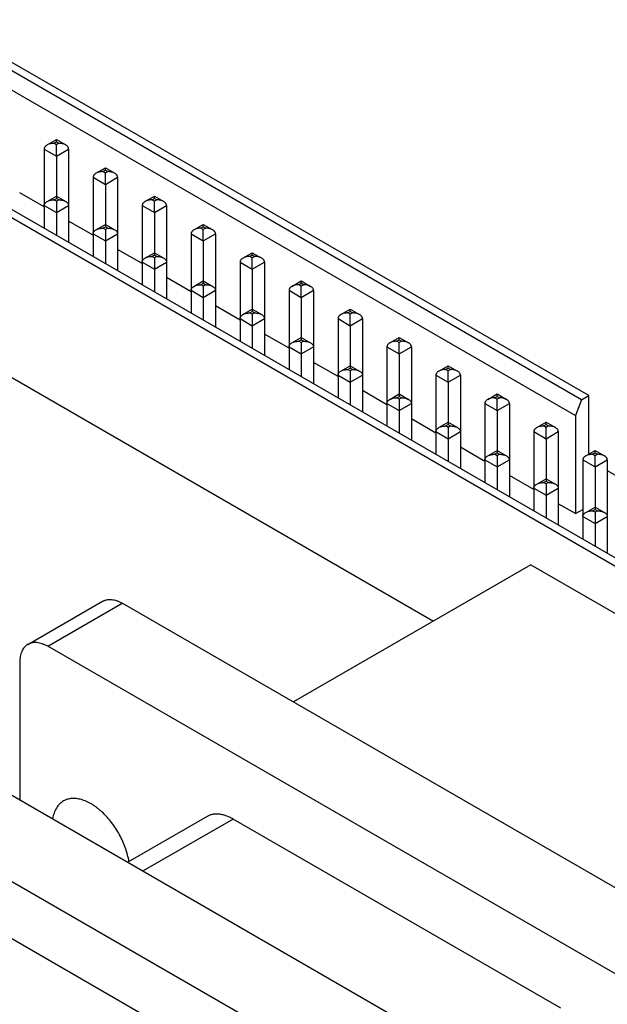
# Model space of a CAD drawing. Header units: inches. Extents: x 0 to 34, y 0 to 22.
# Tile 20 of 29: x 24.5 to 25.2, y 6.8 to 7.9. Entities that reach past the tile are written whole.
import ezdxf

# ---------------------------------------------------------------- set-up
doc = ezdxf.new("R2010")
doc.units = ezdxf.units.IN
doc.header["$LTSCALE"] = 1.87
doc.header["$MEASUREMENT"] = 0
doc.layers.get('0').update_dxf_attribs({"linetype": 'CONTINUOUS'})

msp = doc.modelspace()

# ---------------------------------------------------------------- linework, layer by layer
at = {"color": 7, "linetype": 'CONTINUOUS'}
for p, q in [((25.1463, 7.4428), (24.4058, 7.8704)), ((25.138, 7.438), (24.4058, 7.8608)), ((24.4058, 7.8388), (25.131, 7.4201)), ((24.2527, 7.782), (25.8451, 6.8626)), ((24.2694, 7.782), (25.8451, 6.8722)), ((24.5302, 7.7279), (24.5408, 7.734)), ((24.538, 7.7298), (24.5408, 7.7314)), ((24.5408, 7.7281), (24.538, 7.7298)), ((24.5408, 7.734), (24.5515, 7.7279)), ((24.5408, 7.7314), (24.5408, 7.734)), ((24.5408, 7.7314), (24.5436, 7.7298)), ((24.5436, 7.7298), (24.5408, 7.7281)), ((24.5408, 7.7153), (24.5408, 7.7281)), ((24.5269, 7.7233), (24.5269, 7.6333)), ((24.5269, 7.7233), (24.5408, 7.7153)), ((24.5408, 7.7153), (24.5547, 7.7233)), ((24.5547, 7.7233), (24.5547, 7.6172)), ((24.5408, 7.7153), (24.5408, 7.6697)), ((24.5858, 7.6957), (24.5965, 7.7019)), ((24.5937, 7.6976), (24.5965, 7.6992)), ((24.5965, 7.696), (24.5937, 7.6976)), ((24.5965, 7.7019), (24.6071, 7.6957)), ((24.5965, 7.6992), (24.5965, 7.7019)), ((24.5965, 7.6992), (24.5993, 7.6976)), ((24.5993, 7.6976), (24.5965, 7.696)), ((24.5965, 7.6831), (24.5965, 7.696)), ((24.5826, 7.6912), (24.5965, 7.6831)), ((24.5826, 7.6912), (24.5826, 7.6012)), ((24.5965, 7.6831), (24.6104, 7.6912)), ((24.5965, 7.6831), (24.5965, 7.6376)), ((24.6104, 7.6912), (24.6104, 7.5851)), ((24.5269, 7.6574), (24.4991, 7.6735)), ((24.5302, 7.6636), (24.5408, 7.6697)), ((24.538, 7.6655), (24.5408, 7.6671)), ((24.5408, 7.6639), (24.538, 7.6655)), ((24.5408, 7.6697), (24.5515, 7.6636)), ((24.5408, 7.6697), (24.5408, 7.6671)), ((24.5408, 7.6671), (24.5436, 7.6655)), ((24.5436, 7.6655), (24.5408, 7.6639)), ((24.5408, 7.6639), (24.5408, 7.651)), ((24.6415, 7.6636), (24.6522, 7.6697)), ((24.6494, 7.6655), (24.6522, 7.6671)), ((24.6522, 7.6639), (24.6494, 7.6655)), ((24.6522, 7.6697), (24.6628, 7.6636)), ((24.6522, 7.6671), (24.6522, 7.6697)), ((24.6522, 7.6671), (24.6549, 7.6655)), ((24.6549, 7.6655), (24.6522, 7.6639)), ((24.6522, 7.651), (24.6522, 7.6639)), ((24.5269, 7.659), (24.5408, 7.651)), ((24.5408, 7.651), (24.5547, 7.659)), ((24.5408, 7.651), (24.5408, 7.6253)), ((24.6382, 7.659), (24.6522, 7.651)), ((24.6382, 7.659), (24.6382, 7.569)), ((24.6522, 7.651), (24.6661, 7.659)), ((24.6522, 7.651), (24.6522, 7.6054)), ((24.6661, 7.659), (24.6661, 7.5529)), ((24.5826, 7.6253), (24.5547, 7.6414)), ((24.5858, 7.6314), (24.5965, 7.6376)), ((24.5965, 7.6376), (24.6071, 7.6314)), ((24.5965, 7.6376), (24.5965, 7.6349)), ((24.6972, 7.6314), (24.7078, 7.6376)), ((24.7078, 7.6376), (24.7185, 7.6314)), ((24.7078, 7.6349), (24.7078, 7.6376)), ((24.5826, 7.6269), (24.5965, 7.6188)), ((24.5937, 7.6333), (24.5965, 7.6349)), ((24.5965, 7.6317), (24.5937, 7.6333)), ((24.5965, 7.6349), (24.5993, 7.6333)), ((24.5993, 7.6333), (24.5965, 7.6317)), ((24.5965, 7.6317), (24.5965, 7.6188)), ((24.5965, 7.6188), (24.6104, 7.6269)), ((24.6939, 7.6269), (24.7078, 7.6188)), ((24.6939, 7.6269), (24.6939, 7.5369)), ((24.7051, 7.6333), (24.7078, 7.6349)), ((24.7078, 7.6317), (24.7051, 7.6333)), ((24.7078, 7.6349), (24.7106, 7.6333)), ((24.7106, 7.6333), (24.7078, 7.6317)), ((24.7078, 7.6188), (24.7078, 7.6317)), ((24.7078, 7.6188), (24.7218, 7.6269)), ((24.7218, 7.6269), (24.7218, 7.5208)), ((24.5965, 7.6188), (24.5965, 7.5931)), ((24.7078, 7.6188), (24.7078, 7.5733)), ((24.6382, 7.5931), (24.6104, 7.6092)), ((24.6415, 7.5993), (24.6522, 7.6054)), ((24.6522, 7.6054), (24.6628, 7.5993)), ((24.6522, 7.6054), (24.6522, 7.6028)), ((24.7529, 7.5993), (24.7635, 7.6054)), ((24.7635, 7.6054), (24.7742, 7.5993)), ((24.7635, 7.6028), (24.7635, 7.6054)), ((24.2527, 7.6004), (24.9696, 7.1864)), ((24.6382, 7.5947), (24.6522, 7.5867)), ((24.6494, 7.6012), (24.6522, 7.6028)), ((24.6522, 7.5996), (24.6494, 7.6012)), ((24.6522, 7.6028), (24.6549, 7.6012)), ((24.6549, 7.6012), (24.6522, 7.5996)), ((24.6522, 7.5996), (24.6522, 7.5867)), ((24.6522, 7.5867), (24.6661, 7.5947)), ((24.7496, 7.5947), (24.7635, 7.5867)), ((24.7496, 7.5947), (24.7496, 7.5047)), ((24.7607, 7.6012), (24.7635, 7.6028)), ((24.7635, 7.5996), (24.7607, 7.6012)), ((24.7635, 7.6028), (24.7663, 7.6012)), ((24.7663, 7.6012), (24.7635, 7.5996)), ((24.7635, 7.5867), (24.7635, 7.5996)), ((24.7635, 7.5867), (24.7774, 7.5947)), ((24.7774, 7.5947), (24.7774, 7.4886)), ((24.6522, 7.5867), (24.6522, 7.561)), ((24.7635, 7.5867), (24.7635, 7.5411)), ((24.6939, 7.561), (24.6661, 7.5771)), ((24.6972, 7.5671), (24.7078, 7.5733)), ((24.7051, 7.569), (24.7078, 7.5706)), ((24.7078, 7.5733), (24.7185, 7.5671)), ((24.7078, 7.5733), (24.7078, 7.5706)), ((24.7078, 7.5706), (24.7106, 7.569)), ((24.8085, 7.5671), (24.8192, 7.5733)), ((24.8164, 7.569), (24.8192, 7.5706)), ((24.8192, 7.5733), (24.8299, 7.5671)), ((24.8192, 7.5706), (24.8192, 7.5733)), ((24.8192, 7.5706), (24.822, 7.569)), ((24.6939, 7.5626), (24.7078, 7.5546)), ((24.7078, 7.5674), (24.7051, 7.569)), ((24.7106, 7.569), (24.7078, 7.5674)), ((24.7078, 7.5674), (24.7078, 7.5546)), ((24.7078, 7.5546), (24.7218, 7.5626)), ((24.8053, 7.5626), (24.8192, 7.5546)), ((24.8053, 7.5626), (24.8053, 7.4726)), ((24.8192, 7.5674), (24.8164, 7.569)), ((24.822, 7.569), (24.8192, 7.5674)), ((24.8192, 7.5546), (24.8192, 7.5674)), ((24.8192, 7.5546), (24.8331, 7.5626)), ((24.8331, 7.5626), (24.8331, 7.4565)), ((24.7078, 7.5546), (24.7078, 7.5288)), ((24.8192, 7.5546), (24.8192, 7.509)), ((24.7496, 7.5288), (24.7218, 7.5449)), ((24.7529, 7.535), (24.7635, 7.5411)), ((24.7607, 7.5369), (24.7635, 7.5385)), ((24.7635, 7.5353), (24.7607, 7.5369)), ((24.7635, 7.5411), (24.7742, 7.535)), ((24.7635, 7.5411), (24.7635, 7.5385)), ((24.7635, 7.5385), (24.7663, 7.5369)), ((24.7663, 7.5369), (24.7635, 7.5353)), ((24.8642, 7.535), (24.8749, 7.5411)), ((24.8721, 7.5369), (24.8749, 7.5385)), ((24.8749, 7.5353), (24.8721, 7.5369)), ((24.8749, 7.5411), (24.8855, 7.535)), ((24.8749, 7.5385), (24.8749, 7.5411)), ((24.8749, 7.5385), (24.8777, 7.5369)), ((24.8777, 7.5369), (24.8749, 7.5353)), ((24.7496, 7.5304), (24.7635, 7.5224)), ((24.7635, 7.5353), (24.7635, 7.5224)), ((24.7635, 7.5224), (24.7774, 7.5304)), ((24.861, 7.5304), (24.8749, 7.5224)), ((24.861, 7.5304), (24.861, 7.4404)), ((24.8749, 7.5224), (24.8749, 7.5353)), ((24.8749, 7.5224), (24.8888, 7.5304)), ((24.8888, 7.5304), (24.8888, 7.4244)), ((24.7635, 7.5224), (24.7635, 7.4967)), ((24.8749, 7.5224), (24.8749, 7.4768)), ((24.8053, 7.4967), (24.7774, 7.5128)), ((24.8085, 7.5028), (24.8192, 7.509)), ((24.8164, 7.5047), (24.8192, 7.5063)), ((24.8192, 7.5031), (24.8164, 7.5047)), ((24.8192, 7.509), (24.8299, 7.5028)), ((24.8192, 7.509), (24.8192, 7.5063)), ((24.8192, 7.5063), (24.822, 7.5047)), ((24.822, 7.5047), (24.8192, 7.5031)), ((24.8192, 7.5031), (24.8192, 7.4903)), ((24.9199, 7.5028), (24.9306, 7.509)), ((24.9278, 7.5047), (24.9306, 7.5063)), ((24.9306, 7.5031), (24.9278, 7.5047)), ((24.9306, 7.509), (24.9412, 7.5028)), ((24.9306, 7.5063), (24.9306, 7.509)), ((24.9306, 7.5063), (24.9333, 7.5047)), ((24.9333, 7.5047), (24.9306, 7.5031)), ((24.9306, 7.4903), (24.9306, 7.5031)), ((24.8053, 7.4983), (24.8192, 7.4903)), ((24.8192, 7.4903), (24.8331, 7.4983)), ((24.9166, 7.4983), (24.9306, 7.4903)), ((24.9166, 7.4983), (24.9166, 7.4083)), ((24.9306, 7.4903), (24.9445, 7.4983)), ((24.9445, 7.4983), (24.9445, 7.3922)), ((24.8192, 7.4903), (24.8192, 7.4645)), ((24.861, 7.4646), (24.8331, 7.4806)), ((24.9306, 7.4903), (24.9306, 7.4447)), ((24.8642, 7.4707), (24.8749, 7.4768)), ((24.8721, 7.4726), (24.8749, 7.4742)), ((24.8749, 7.471), (24.8721, 7.4726)), ((24.8749, 7.4768), (24.8855, 7.4707)), ((24.8749, 7.4768), (24.8749, 7.4742)), ((24.8749, 7.4742), (24.8777, 7.4726)), ((24.8777, 7.4726), (24.8749, 7.471)), ((24.8749, 7.471), (24.8749, 7.4581)), ((24.9756, 7.4707), (24.9862, 7.4768)), ((24.9834, 7.4726), (24.9862, 7.4742)), ((24.9862, 7.471), (24.9834, 7.4726)), ((24.9862, 7.4768), (24.9969, 7.4707)), ((24.9862, 7.4742), (24.9862, 7.4768)), ((24.9862, 7.4742), (24.989, 7.4726)), ((24.989, 7.4726), (24.9862, 7.471)), ((24.9862, 7.4581), (24.9862, 7.471)), ((24.861, 7.4661), (24.8749, 7.4581)), ((24.8749, 7.4581), (24.8888, 7.4661)), ((24.9723, 7.4661), (24.9862, 7.4581)), ((24.9723, 7.4661), (24.9723, 7.3761)), ((24.9862, 7.4581), (25.0002, 7.4661)), ((25.0002, 7.4661), (25.0002, 7.3601)), ((24.8749, 7.4581), (24.8749, 7.4324)), ((24.9166, 7.4324), (24.8888, 7.4485)), ((24.9862, 7.4581), (24.9862, 7.4126)), ((24.9199, 7.4385), (24.9306, 7.4447)), ((24.9278, 7.4404), (24.9306, 7.442)), ((24.9306, 7.4388), (24.9278, 7.4404)), ((24.9306, 7.4447), (24.9412, 7.4385)), ((24.9306, 7.4447), (24.9306, 7.442)), ((24.9306, 7.442), (24.9333, 7.4404)), ((24.9333, 7.4404), (24.9306, 7.4388)), ((24.9306, 7.4388), (24.9306, 7.426)), ((25.0313, 7.4385), (25.0419, 7.4447)), ((25.0391, 7.4404), (25.0419, 7.442)), ((25.0419, 7.4388), (25.0391, 7.4404)), ((25.0419, 7.4447), (25.0526, 7.4385)), ((25.0419, 7.442), (25.0419, 7.4447)), ((25.0419, 7.442), (25.0447, 7.4404)), ((25.0447, 7.4404), (25.0419, 7.4388)), ((25.0419, 7.426), (25.0419, 7.4388)), ((25.138, 7.438), (25.131, 7.4201)), ((25.138, 7.438), (25.1463, 7.4428)), ((25.1463, 7.3764), (25.1463, 7.4428)), ((24.9166, 7.434), (24.9306, 7.426)), ((24.9306, 7.426), (24.9445, 7.434)), ((24.9306, 7.426), (24.9306, 7.4002)), ((25.028, 7.434), (25.0419, 7.426)), ((25.028, 7.434), (25.028, 7.344)), ((25.0419, 7.426), (25.0558, 7.434)), ((25.0419, 7.426), (25.0419, 7.3804)), ((25.0558, 7.434), (25.0558, 7.3279)), ((24.9723, 7.4003), (24.9445, 7.4163)), ((25.131, 7.4201), (25.131, 7.3086)), ((24.9756, 7.4064), (24.9862, 7.4126)), ((24.9834, 7.4083), (24.9862, 7.4099)), ((24.9862, 7.4067), (24.9834, 7.4083)), ((24.9862, 7.4126), (24.9969, 7.4064)), ((24.9862, 7.4126), (24.9862, 7.4099)), ((24.9862, 7.4099), (24.989, 7.4083)), ((24.989, 7.4083), (24.9862, 7.4067)), ((24.9862, 7.4067), (24.9862, 7.3938)), ((25.0869, 7.4064), (25.0976, 7.4126)), ((25.0948, 7.4083), (25.0976, 7.4099)), ((25.0976, 7.4067), (25.0948, 7.4083)), ((25.0976, 7.4126), (25.1082, 7.4064)), ((25.0976, 7.4099), (25.0976, 7.4126)), ((25.0976, 7.4099), (25.1004, 7.4083)), ((25.1004, 7.4083), (25.0976, 7.4067)), ((25.0976, 7.3938), (25.0976, 7.4067)), ((24.9723, 7.4019), (24.9862, 7.3938)), ((24.9862, 7.3938), (25.0002, 7.4019)), ((24.9862, 7.3938), (24.9862, 7.3681)), ((25.0837, 7.4019), (25.0976, 7.3938)), ((25.0837, 7.4019), (25.0837, 7.3118)), ((25.0976, 7.3938), (25.1115, 7.4019)), ((25.0976, 7.3938), (25.0976, 7.3483)), ((25.1115, 7.4019), (25.1115, 7.2958)), ((25.028, 7.3681), (25.0002, 7.3842)), ((25.0313, 7.3742), (25.0419, 7.3804)), ((25.0419, 7.3804), (25.0526, 7.3742)), ((25.0419, 7.3804), (25.0419, 7.3777)), ((25.1426, 7.3742), (25.1533, 7.3804)), ((25.1533, 7.3804), (25.1639, 7.3742)), ((25.1533, 7.3777), (25.1533, 7.3804)), ((25.028, 7.3697), (25.0419, 7.3617)), ((25.0391, 7.3761), (25.0419, 7.3777)), ((25.0419, 7.3745), (25.0391, 7.3761)), ((25.0419, 7.3777), (25.0447, 7.3761)), ((25.0447, 7.3761), (25.0419, 7.3745)), ((25.0419, 7.3745), (25.0419, 7.3617)), ((25.0419, 7.3617), (25.0558, 7.3697)), ((25.1393, 7.3697), (25.1533, 7.3617)), ((25.1393, 7.3697), (25.1393, 7.2797)), ((25.1505, 7.3761), (25.1533, 7.3777)), ((25.1533, 7.3745), (25.1505, 7.3761)), ((25.1533, 7.3777), (25.156, 7.3761)), ((25.156, 7.3761), (25.1533, 7.3745)), ((25.1533, 7.3617), (25.1533, 7.3745)), ((25.1533, 7.3617), (25.1672, 7.3697)), ((25.1672, 7.3697), (25.1672, 7.2636)), ((25.0419, 7.3617), (25.0419, 7.3359)), ((25.1533, 7.3617), (25.1533, 7.3161)), ((25.1672, 7.3577), (25.1965, 7.3408)), ((25.0837, 7.336), (25.0558, 7.352)), ((25.0869, 7.3421), (25.0976, 7.3483)), ((25.0976, 7.3483), (25.1082, 7.3421)), ((25.0976, 7.3483), (25.0976, 7.3456)), ((25.0837, 7.3376), (25.0976, 7.3295)), ((25.0948, 7.344), (25.0976, 7.3456)), ((25.0976, 7.3424), (25.0948, 7.344)), ((25.0976, 7.3456), (25.1004, 7.344)), ((25.1004, 7.344), (25.0976, 7.3424)), ((25.0976, 7.3424), (25.0976, 7.3295)), ((25.0976, 7.3295), (25.1115, 7.3376)), ((25.0976, 7.3295), (25.0976, 7.3038)), ((25.131, 7.3086), (25.1115, 7.3199)), ((25.131, 7.3086), (25.1393, 7.3135)), ((25.1426, 7.31), (25.1533, 7.3161)), ((25.1505, 7.3118), (25.1533, 7.3134)), ((25.1533, 7.3161), (25.1639, 7.31)), ((25.1533, 7.3161), (25.1533, 7.3134)), ((25.1533, 7.3134), (25.156, 7.3118)), ((25.1393, 7.3054), (25.1533, 7.2974)), ((25.1533, 7.3102), (25.1505, 7.3118)), ((25.156, 7.3118), (25.1533, 7.3102)), ((25.1533, 7.3102), (25.1533, 7.2974)), ((25.1533, 7.2974), (25.1672, 7.3054)), ((25.1533, 7.2974), (25.1533, 7.2717)), ((25.0803, 7.2504), (24.8102, 7.0944)), ((25.0803, 7.2504), (25.5986, 6.9511)), ((24.5084, 7.1599), (24.5932, 7.2089)), ((24.5309, 7.1577), (24.6157, 7.2067)), ((25.4098, 6.7482), (24.6157, 7.2067)), ((25.325, 6.6992), (24.5309, 7.1577)), ((24.4991, 7.1393), (24.4991, 6.9831)), ((24.3639, 7.0612), (25.158, 6.6026)), ((24.2791, 7.0122), (25.0731, 6.5536)), ((25.1049, 6.47), (24.2473, 6.9652)), ((24.7122, 6.9642), (24.622, 6.9121)), ((24.7417, 6.9613), (24.6393, 6.9022)), ((25.1142, 6.7462), (24.7417, 6.9613))]:
    msp.add_line(p, q, dxfattribs=at)
for points, knots in [([(24.5302, 7.7279), (24.5297, 7.7276), (24.5289, 7.727), (24.528, 7.7261), (24.5274, 7.7253), (24.5271, 7.7247), (24.5269, 7.724), (24.5269, 7.7236), (24.5269, 7.7233)], [0, 0, 0, 0, 0.265551, 0.520627, 0.643992, 0.76457, 0.882914, 1, 1, 1, 1]), ([(24.538, 7.7298), (24.5373, 7.7298), (24.5359, 7.7297), (24.5339, 7.7293), (24.532, 7.7288), (24.5307, 7.7282), (24.5302, 7.7279)], [0, 0, 0, 0, 0.254293, 0.507018, 0.756375, 1, 1, 1, 1]), ([(24.5515, 7.7279), (24.5509, 7.7282), (24.5497, 7.7288), (24.5477, 7.7293), (24.5457, 7.7297), (24.5443, 7.7298), (24.5436, 7.7298)], [0, 0, 0, 0, 0.243625, 0.492982, 0.745707, 1, 1, 1, 1]), ([(24.5547, 7.7233), (24.5547, 7.7236), (24.5547, 7.724), (24.5545, 7.7247), (24.5542, 7.7253), (24.5537, 7.7261), (24.5528, 7.727), (24.5519, 7.7276), (24.5515, 7.7279)], [0, 0, 0, 0, 0.117087, 0.23543, 0.356009, 0.479373, 0.734449, 1, 1, 1, 1]), ([(24.5858, 7.6957), (24.5854, 7.6955), (24.5845, 7.6949), (24.5836, 7.694), (24.5831, 7.6932), (24.5828, 7.6925), (24.5826, 7.6919), (24.5826, 7.6914), (24.5826, 7.6912)], [0, 0, 0, 0, 0.265551, 0.520627, 0.643992, 0.76457, 0.882914, 1, 1, 1, 1]), ([(24.5937, 7.6976), (24.593, 7.6976), (24.5916, 7.6975), (24.5896, 7.6972), (24.5876, 7.6966), (24.5864, 7.6961), (24.5858, 7.6957)], [0, 0, 0, 0, 0.254293, 0.507018, 0.756375, 1, 1, 1, 1]), ([(24.6071, 7.6957), (24.6066, 7.6961), (24.6053, 7.6966), (24.6034, 7.6972), (24.6013, 7.6975), (24.6, 7.6976), (24.5993, 7.6976)], [0, 0, 0, 0, 0.243625, 0.492982, 0.745707, 1, 1, 1, 1]), ([(24.6104, 7.6912), (24.6104, 7.6914), (24.6104, 7.6919), (24.6102, 7.6925), (24.6099, 7.6932), (24.6093, 7.694), (24.6084, 7.6949), (24.6076, 7.6955), (24.6071, 7.6957)], [0, 0, 0, 0, 0.117087, 0.23543, 0.356009, 0.479373, 0.734449, 1, 1, 1, 1]), ([(24.5269, 7.659), (24.5269, 7.6593), (24.5269, 7.6597), (24.5271, 7.6604), (24.5274, 7.661), (24.528, 7.6618), (24.5289, 7.6627), (24.5297, 7.6633), (24.5302, 7.6636)], [0, 0, 0, 0, 0.117087, 0.23543, 0.356009, 0.479373, 0.734449, 1, 1, 1, 1]), ([(24.5302, 7.6636), (24.5307, 7.6639), (24.532, 7.6645), (24.5339, 7.665), (24.5359, 7.6654), (24.5373, 7.6655), (24.538, 7.6655)], [0, 0, 0, 0, 0.243625, 0.492982, 0.745707, 1, 1, 1, 1]), ([(24.5436, 7.6655), (24.5443, 7.6655), (24.5457, 7.6654), (24.5477, 7.665), (24.5497, 7.6645), (24.5509, 7.6639), (24.5515, 7.6636)], [0, 0, 0, 0, 0.254293, 0.507018, 0.756375, 1, 1, 1, 1]), ([(24.5515, 7.6636), (24.5519, 7.6633), (24.5528, 7.6627), (24.5537, 7.6618), (24.5542, 7.661), (24.5545, 7.6604), (24.5547, 7.6597), (24.5547, 7.6593), (24.5547, 7.659)], [0, 0, 0, 0, 0.265551, 0.520627, 0.643992, 0.76457, 0.882914, 1, 1, 1, 1]), ([(24.6415, 7.6636), (24.6411, 7.6633), (24.6402, 7.6627), (24.6393, 7.6618), (24.6388, 7.661), (24.6385, 7.6604), (24.6383, 7.6597), (24.6382, 7.6593), (24.6382, 7.659)], [0, 0, 0, 0, 0.265551, 0.520627, 0.643992, 0.76457, 0.882914, 1, 1, 1, 1]), ([(24.6494, 7.6655), (24.6487, 7.6655), (24.6473, 7.6654), (24.6453, 7.665), (24.6433, 7.6645), (24.6421, 7.6639), (24.6415, 7.6636)], [0, 0, 0, 0, 0.254293, 0.507018, 0.756375, 1, 1, 1, 1]), ([(24.6628, 7.6636), (24.6622, 7.6639), (24.661, 7.6645), (24.6591, 7.665), (24.657, 7.6654), (24.6556, 7.6655), (24.6549, 7.6655)], [0, 0, 0, 0, 0.243625, 0.492982, 0.745707, 1, 1, 1, 1]), ([(24.6661, 7.659), (24.6661, 7.6593), (24.666, 7.6597), (24.6659, 7.6604), (24.6656, 7.661), (24.665, 7.6618), (24.6641, 7.6627), (24.6633, 7.6633), (24.6628, 7.6636)], [0, 0, 0, 0, 0.117087, 0.23543, 0.356009, 0.479373, 0.734449, 1, 1, 1, 1]), ([(24.5826, 7.6269), (24.5826, 7.6271), (24.5826, 7.6276), (24.5828, 7.6282), (24.5831, 7.6289), (24.5836, 7.6297), (24.5845, 7.6306), (24.5854, 7.6312), (24.5858, 7.6314)], [0, 0, 0, 0, 0.117087, 0.23543, 0.356009, 0.479373, 0.734449, 1, 1, 1, 1]), ([(24.5858, 7.6314), (24.5864, 7.6318), (24.5876, 7.6323), (24.5896, 7.6329), (24.5916, 7.6332), (24.593, 7.6333), (24.5937, 7.6333)], [0, 0, 0, 0, 0.243625, 0.492982, 0.745707, 1, 1, 1, 1]), ([(24.5993, 7.6333), (24.6, 7.6333), (24.6013, 7.6332), (24.6034, 7.6329), (24.6053, 7.6323), (24.6066, 7.6318), (24.6071, 7.6314)], [0, 0, 0, 0, 0.254293, 0.507018, 0.756375, 1, 1, 1, 1]), ([(24.6071, 7.6314), (24.6076, 7.6312), (24.6084, 7.6306), (24.6093, 7.6297), (24.6099, 7.6289), (24.6102, 7.6282), (24.6104, 7.6276), (24.6104, 7.6271), (24.6104, 7.6269)], [0, 0, 0, 0, 0.265551, 0.520627, 0.643992, 0.76457, 0.882914, 1, 1, 1, 1]), ([(24.6972, 7.6314), (24.6967, 7.6312), (24.6959, 7.6306), (24.695, 7.6297), (24.6945, 7.6289), (24.6942, 7.6282), (24.694, 7.6276), (24.6939, 7.6271), (24.6939, 7.6269)], [0, 0, 0, 0, 0.265551, 0.520627, 0.643992, 0.76457, 0.882914, 1, 1, 1, 1]), ([(24.7051, 7.6333), (24.7044, 7.6333), (24.703, 7.6332), (24.7009, 7.6329), (24.699, 7.6323), (24.6978, 7.6318), (24.6972, 7.6314)], [0, 0, 0, 0, 0.254293, 0.507018, 0.756375, 1, 1, 1, 1]), ([(24.7185, 7.6314), (24.7179, 7.6318), (24.7167, 7.6323), (24.7147, 7.6329), (24.7127, 7.6332), (24.7113, 7.6333), (24.7106, 7.6333)], [0, 0, 0, 0, 0.243625, 0.492982, 0.745707, 1, 1, 1, 1]), ([(24.7218, 7.6269), (24.7218, 7.6271), (24.7217, 7.6276), (24.7215, 7.6282), (24.7212, 7.6289), (24.7207, 7.6297), (24.7198, 7.6306), (24.719, 7.6312), (24.7185, 7.6314)], [0, 0, 0, 0, 0.117087, 0.23543, 0.356009, 0.479373, 0.734449, 1, 1, 1, 1]), ([(24.6382, 7.5947), (24.6382, 7.595), (24.6383, 7.5954), (24.6385, 7.5961), (24.6388, 7.5967), (24.6393, 7.5976), (24.6402, 7.5985), (24.6411, 7.599), (24.6415, 7.5993)], [0, 0, 0, 0, 0.117087, 0.23543, 0.356009, 0.479373, 0.734449, 1, 1, 1, 1]), ([(24.6415, 7.5993), (24.6421, 7.5996), (24.6433, 7.6002), (24.6453, 7.6008), (24.6473, 7.6011), (24.6487, 7.6012), (24.6494, 7.6012)], [0, 0, 0, 0, 0.243625, 0.492982, 0.745707, 1, 1, 1, 1]), ([(24.6549, 7.6012), (24.6556, 7.6012), (24.657, 7.6011), (24.6591, 7.6008), (24.661, 7.6002), (24.6622, 7.5996), (24.6628, 7.5993)], [0, 0, 0, 0, 0.254293, 0.507018, 0.756375, 1, 1, 1, 1]), ([(24.6628, 7.5993), (24.6633, 7.599), (24.6641, 7.5985), (24.665, 7.5976), (24.6656, 7.5967), (24.6659, 7.5961), (24.666, 7.5954), (24.6661, 7.595), (24.6661, 7.5947)], [0, 0, 0, 0, 0.265551, 0.520627, 0.643992, 0.76457, 0.882914, 1, 1, 1, 1]), ([(24.7529, 7.5993), (24.7524, 7.599), (24.7516, 7.5985), (24.7507, 7.5976), (24.7501, 7.5967), (24.7498, 7.5961), (24.7496, 7.5954), (24.7496, 7.595), (24.7496, 7.5947)], [0, 0, 0, 0, 0.265551, 0.520627, 0.643992, 0.76457, 0.882914, 1, 1, 1, 1]), ([(24.7607, 7.6012), (24.76, 7.6012), (24.7587, 7.6011), (24.7566, 7.6008), (24.7547, 7.6002), (24.7534, 7.5996), (24.7529, 7.5993)], [0, 0, 0, 0, 0.254293, 0.507018, 0.756375, 1, 1, 1, 1]), ([(24.7742, 7.5993), (24.7736, 7.5996), (24.7724, 7.6002), (24.7704, 7.6008), (24.7684, 7.6011), (24.767, 7.6012), (24.7663, 7.6012)], [0, 0, 0, 0, 0.243625, 0.492982, 0.745707, 1, 1, 1, 1]), ([(24.7774, 7.5947), (24.7774, 7.595), (24.7774, 7.5954), (24.7772, 7.5961), (24.7769, 7.5967), (24.7764, 7.5976), (24.7755, 7.5985), (24.7746, 7.599), (24.7742, 7.5993)], [0, 0, 0, 0, 0.117087, 0.23543, 0.356009, 0.479373, 0.734449, 1, 1, 1, 1]), ([(24.6939, 7.5626), (24.6939, 7.5628), (24.694, 7.5633), (24.6942, 7.564), (24.6945, 7.5646), (24.695, 7.5654), (24.6959, 7.5663), (24.6967, 7.5669), (24.6972, 7.5671)], [0, 0, 0, 0, 0.117087, 0.23543, 0.356009, 0.479373, 0.734449, 1, 1, 1, 1]), ([(24.6972, 7.5671), (24.6978, 7.5675), (24.699, 7.568), (24.7009, 7.5686), (24.703, 7.5689), (24.7044, 7.569), (24.7051, 7.569)], [0, 0, 0, 0, 0.243625, 0.492982, 0.745707, 1, 1, 1, 1]), ([(24.7106, 7.569), (24.7113, 7.569), (24.7127, 7.5689), (24.7147, 7.5686), (24.7167, 7.568), (24.7179, 7.5675), (24.7185, 7.5671)], [0, 0, 0, 0, 0.254293, 0.507018, 0.756375, 1, 1, 1, 1]), ([(24.7185, 7.5671), (24.719, 7.5669), (24.7198, 7.5663), (24.7207, 7.5654), (24.7212, 7.5646), (24.7215, 7.564), (24.7217, 7.5633), (24.7218, 7.5628), (24.7218, 7.5626)], [0, 0, 0, 0, 0.265551, 0.520627, 0.643992, 0.76457, 0.882914, 1, 1, 1, 1]), ([(24.8085, 7.5671), (24.8081, 7.5669), (24.8072, 7.5663), (24.8064, 7.5654), (24.8058, 7.5646), (24.8055, 7.564), (24.8053, 7.5633), (24.8053, 7.5628), (24.8053, 7.5626)], [0, 0, 0, 0, 0.265551, 0.520627, 0.643992, 0.76457, 0.882914, 1, 1, 1, 1]), ([(24.8164, 7.569), (24.8157, 7.569), (24.8143, 7.5689), (24.8123, 7.5686), (24.8103, 7.568), (24.8091, 7.5675), (24.8085, 7.5671)], [0, 0, 0, 0, 0.254293, 0.507018, 0.756375, 1, 1, 1, 1]), ([(24.8299, 7.5671), (24.8293, 7.5675), (24.8281, 7.568), (24.8261, 7.5686), (24.8241, 7.5689), (24.8227, 7.569), (24.822, 7.569)], [0, 0, 0, 0, 0.243625, 0.492982, 0.745707, 1, 1, 1, 1]), ([(24.8331, 7.5626), (24.8331, 7.5628), (24.8331, 7.5633), (24.8329, 7.564), (24.8326, 7.5646), (24.832, 7.5654), (24.8311, 7.5663), (24.8303, 7.5669), (24.8299, 7.5671)], [0, 0, 0, 0, 0.117087, 0.23543, 0.356009, 0.479373, 0.734449, 1, 1, 1, 1]), ([(24.7529, 7.535), (24.7534, 7.5353), (24.7547, 7.5359), (24.7566, 7.5365), (24.7587, 7.5368), (24.76, 7.5369), (24.7607, 7.5369)], [0, 0, 0, 0, 0.243625, 0.492982, 0.745707, 1, 1, 1, 1]), ([(24.7663, 7.5369), (24.767, 7.5369), (24.7684, 7.5368), (24.7704, 7.5365), (24.7724, 7.5359), (24.7736, 7.5353), (24.7742, 7.535)], [0, 0, 0, 0, 0.254293, 0.507018, 0.756375, 1, 1, 1, 1]), ([(24.8721, 7.5369), (24.8714, 7.5369), (24.87, 7.5368), (24.868, 7.5365), (24.866, 7.5359), (24.8648, 7.5353), (24.8642, 7.535)], [0, 0, 0, 0, 0.254293, 0.507018, 0.756375, 1, 1, 1, 1]), ([(24.8855, 7.535), (24.885, 7.5353), (24.8837, 7.5359), (24.8818, 7.5365), (24.8797, 7.5368), (24.8784, 7.5369), (24.8777, 7.5369)], [0, 0, 0, 0, 0.243625, 0.492982, 0.745707, 1, 1, 1, 1]), ([(24.7496, 7.5304), (24.7496, 7.5307), (24.7496, 7.5311), (24.7498, 7.5318), (24.7501, 7.5324), (24.7507, 7.5333), (24.7516, 7.5342), (24.7524, 7.5347), (24.7529, 7.535)], [0, 0, 0, 0, 0.117087, 0.23543, 0.356009, 0.479373, 0.734449, 1, 1, 1, 1]), ([(24.7742, 7.535), (24.7746, 7.5347), (24.7755, 7.5342), (24.7764, 7.5333), (24.7769, 7.5324), (24.7772, 7.5318), (24.7774, 7.5311), (24.7774, 7.5307), (24.7774, 7.5304)], [0, 0, 0, 0, 0.265551, 0.520627, 0.643992, 0.76457, 0.882914, 1, 1, 1, 1]), ([(24.8642, 7.535), (24.8638, 7.5347), (24.8629, 7.5342), (24.862, 7.5333), (24.8615, 7.5324), (24.8612, 7.5318), (24.861, 7.5311), (24.861, 7.5307), (24.861, 7.5304)], [0, 0, 0, 0, 0.265551, 0.520627, 0.643992, 0.76457, 0.882914, 1, 1, 1, 1]), ([(24.8888, 7.5304), (24.8888, 7.5307), (24.8888, 7.5311), (24.8886, 7.5318), (24.8883, 7.5324), (24.8877, 7.5333), (24.8868, 7.5342), (24.886, 7.5347), (24.8855, 7.535)], [0, 0, 0, 0, 0.117087, 0.23543, 0.356009, 0.479373, 0.734449, 1, 1, 1, 1]), ([(24.8085, 7.5028), (24.8091, 7.5032), (24.8103, 7.5037), (24.8123, 7.5043), (24.8143, 7.5046), (24.8157, 7.5047), (24.8164, 7.5047)], [0, 0, 0, 0, 0.243625, 0.492982, 0.745707, 1, 1, 1, 1]), ([(24.822, 7.5047), (24.8227, 7.5047), (24.8241, 7.5046), (24.8261, 7.5043), (24.8281, 7.5037), (24.8293, 7.5032), (24.8299, 7.5028)], [0, 0, 0, 0, 0.254293, 0.507018, 0.756375, 1, 1, 1, 1]), ([(24.9278, 7.5047), (24.9271, 7.5047), (24.9257, 7.5046), (24.9237, 7.5043), (24.9217, 7.5037), (24.9205, 7.5032), (24.9199, 7.5028)], [0, 0, 0, 0, 0.254293, 0.507018, 0.756375, 1, 1, 1, 1]), ([(24.9412, 7.5028), (24.9406, 7.5032), (24.9394, 7.5037), (24.9375, 7.5043), (24.9354, 7.5046), (24.934, 7.5047), (24.9333, 7.5047)], [0, 0, 0, 0, 0.243625, 0.492982, 0.745707, 1, 1, 1, 1]), ([(24.8053, 7.4983), (24.8053, 7.4985), (24.8053, 7.499), (24.8055, 7.4997), (24.8058, 7.5003), (24.8064, 7.5011), (24.8072, 7.502), (24.8081, 7.5026), (24.8085, 7.5028)], [0, 0, 0, 0, 0.117087, 0.23543, 0.356009, 0.479373, 0.734449, 1, 1, 1, 1]), ([(24.8299, 7.5028), (24.8303, 7.5026), (24.8311, 7.502), (24.832, 7.5011), (24.8326, 7.5003), (24.8329, 7.4997), (24.8331, 7.499), (24.8331, 7.4985), (24.8331, 7.4983)], [0, 0, 0, 0, 0.265551, 0.520627, 0.643992, 0.76457, 0.882914, 1, 1, 1, 1]), ([(24.9199, 7.5028), (24.9194, 7.5026), (24.9186, 7.502), (24.9177, 7.5011), (24.9172, 7.5003), (24.9169, 7.4997), (24.9167, 7.499), (24.9166, 7.4985), (24.9166, 7.4983)], [0, 0, 0, 0, 0.265551, 0.520627, 0.643992, 0.76457, 0.882914, 1, 1, 1, 1]), ([(24.9445, 7.4983), (24.9445, 7.4985), (24.9444, 7.499), (24.9442, 7.4997), (24.9439, 7.5003), (24.9434, 7.5011), (24.9425, 7.502), (24.9417, 7.5026), (24.9412, 7.5028)], [0, 0, 0, 0, 0.117087, 0.23543, 0.356009, 0.479373, 0.734449, 1, 1, 1, 1]), ([(24.861, 7.4661), (24.861, 7.4664), (24.861, 7.4668), (24.8612, 7.4675), (24.8615, 7.4681), (24.862, 7.469), (24.8629, 7.4699), (24.8638, 7.4704), (24.8642, 7.4707)], [0, 0, 0, 0, 0.117087, 0.23543, 0.356009, 0.479373, 0.734449, 1, 1, 1, 1]), ([(24.8642, 7.4707), (24.8648, 7.471), (24.866, 7.4716), (24.868, 7.4722), (24.87, 7.4725), (24.8714, 7.4726), (24.8721, 7.4726)], [0, 0, 0, 0, 0.243625, 0.492982, 0.745707, 1, 1, 1, 1]), ([(24.8777, 7.4726), (24.8784, 7.4726), (24.8797, 7.4725), (24.8818, 7.4722), (24.8837, 7.4716), (24.885, 7.471), (24.8855, 7.4707)], [0, 0, 0, 0, 0.254293, 0.507018, 0.756375, 1, 1, 1, 1]), ([(24.8855, 7.4707), (24.886, 7.4704), (24.8868, 7.4699), (24.8877, 7.469), (24.8883, 7.4681), (24.8886, 7.4675), (24.8888, 7.4668), (24.8888, 7.4664), (24.8888, 7.4661)], [0, 0, 0, 0, 0.265551, 0.520627, 0.643992, 0.76457, 0.882914, 1, 1, 1, 1]), ([(24.9756, 7.4707), (24.9751, 7.4704), (24.9743, 7.4699), (24.9734, 7.469), (24.9728, 7.4681), (24.9725, 7.4675), (24.9724, 7.4668), (24.9723, 7.4664), (24.9723, 7.4661)], [0, 0, 0, 0, 0.265551, 0.520627, 0.643992, 0.76457, 0.882914, 1, 1, 1, 1]), ([(24.9834, 7.4726), (24.9828, 7.4726), (24.9814, 7.4725), (24.9793, 7.4722), (24.9774, 7.4716), (24.9761, 7.471), (24.9756, 7.4707)], [0, 0, 0, 0, 0.254293, 0.507018, 0.756375, 1, 1, 1, 1]), ([(24.9969, 7.4707), (24.9963, 7.471), (24.9951, 7.4716), (24.9931, 7.4722), (24.9911, 7.4725), (24.9897, 7.4726), (24.989, 7.4726)], [0, 0, 0, 0, 0.243625, 0.492982, 0.745707, 1, 1, 1, 1]), ([(25.0002, 7.4661), (25.0002, 7.4664), (25.0001, 7.4668), (24.9999, 7.4675), (24.9996, 7.4681), (24.9991, 7.469), (24.9982, 7.4699), (24.9973, 7.4704), (24.9969, 7.4707)], [0, 0, 0, 0, 0.117087, 0.23543, 0.356009, 0.479373, 0.734449, 1, 1, 1, 1]), ([(24.9166, 7.434), (24.9166, 7.4342), (24.9167, 7.4347), (24.9169, 7.4354), (24.9172, 7.436), (24.9177, 7.4368), (24.9186, 7.4377), (24.9194, 7.4383), (24.9199, 7.4385)], [0, 0, 0, 0, 0.117087, 0.23543, 0.356009, 0.479373, 0.734449, 1, 1, 1, 1]), ([(24.9199, 7.4385), (24.9205, 7.4389), (24.9217, 7.4394), (24.9237, 7.44), (24.9257, 7.4404), (24.9271, 7.4404), (24.9278, 7.4404)], [0, 0, 0, 0, 0.243625, 0.492982, 0.745707, 1, 1, 1, 1]), ([(24.9333, 7.4404), (24.934, 7.4404), (24.9354, 7.4404), (24.9375, 7.44), (24.9394, 7.4394), (24.9406, 7.4389), (24.9412, 7.4385)], [0, 0, 0, 0, 0.254293, 0.507018, 0.756375, 1, 1, 1, 1]), ([(24.9412, 7.4385), (24.9417, 7.4383), (24.9425, 7.4377), (24.9434, 7.4368), (24.9439, 7.436), (24.9442, 7.4354), (24.9444, 7.4347), (24.9445, 7.4342), (24.9445, 7.434)], [0, 0, 0, 0, 0.265551, 0.520627, 0.643992, 0.76457, 0.882914, 1, 1, 1, 1]), ([(25.0313, 7.4385), (25.0308, 7.4383), (25.03, 7.4377), (25.0291, 7.4368), (25.0285, 7.436), (25.0282, 7.4354), (25.028, 7.4347), (25.028, 7.4342), (25.028, 7.434)], [0, 0, 0, 0, 0.265551, 0.520627, 0.643992, 0.76457, 0.882914, 1, 1, 1, 1]), ([(25.0391, 7.4404), (25.0384, 7.4404), (25.037, 7.4404), (25.035, 7.44), (25.0331, 7.4394), (25.0318, 7.4389), (25.0313, 7.4385)], [0, 0, 0, 0, 0.254293, 0.507018, 0.756375, 1, 1, 1, 1]), ([(25.0526, 7.4385), (25.052, 7.4389), (25.0508, 7.4394), (25.0488, 7.44), (25.0468, 7.4404), (25.0454, 7.4404), (25.0447, 7.4404)], [0, 0, 0, 0, 0.243625, 0.492982, 0.745707, 1, 1, 1, 1]), ([(25.0558, 7.434), (25.0558, 7.4342), (25.0558, 7.4347), (25.0556, 7.4354), (25.0553, 7.436), (25.0548, 7.4368), (25.0539, 7.4377), (25.053, 7.4383), (25.0526, 7.4385)], [0, 0, 0, 0, 0.117087, 0.23543, 0.356009, 0.479373, 0.734449, 1, 1, 1, 1]), ([(24.9723, 7.4019), (24.9723, 7.4021), (24.9724, 7.4025), (24.9725, 7.4032), (24.9728, 7.4039), (24.9734, 7.4047), (24.9743, 7.4056), (24.9751, 7.4061), (24.9756, 7.4064)], [0, 0, 0, 0, 0.117087, 0.23543, 0.356009, 0.479373, 0.734449, 1, 1, 1, 1]), ([(24.9756, 7.4064), (24.9761, 7.4067), (24.9774, 7.4073), (24.9793, 7.4079), (24.9814, 7.4082), (24.9828, 7.4083), (24.9834, 7.4083)], [0, 0, 0, 0, 0.243625, 0.492982, 0.745707, 1, 1, 1, 1]), ([(24.989, 7.4083), (24.9897, 7.4083), (24.9911, 7.4082), (24.9931, 7.4079), (24.9951, 7.4073), (24.9963, 7.4067), (24.9969, 7.4064)], [0, 0, 0, 0, 0.254293, 0.507018, 0.756375, 1, 1, 1, 1]), ([(24.9969, 7.4064), (24.9973, 7.4061), (24.9982, 7.4056), (24.9991, 7.4047), (24.9996, 7.4039), (24.9999, 7.4032), (25.0001, 7.4025), (25.0002, 7.4021), (25.0002, 7.4019)], [0, 0, 0, 0, 0.265551, 0.520627, 0.643992, 0.76457, 0.882914, 1, 1, 1, 1]), ([(25.0869, 7.4064), (25.0865, 7.4061), (25.0856, 7.4056), (25.0847, 7.4047), (25.0842, 7.4039), (25.0839, 7.4032), (25.0837, 7.4025), (25.0837, 7.4021), (25.0837, 7.4019)], [0, 0, 0, 0, 0.265551, 0.520627, 0.643992, 0.76457, 0.882914, 1, 1, 1, 1]), ([(25.0948, 7.4083), (25.0941, 7.4083), (25.0927, 7.4082), (25.0907, 7.4079), (25.0887, 7.4073), (25.0875, 7.4067), (25.0869, 7.4064)], [0, 0, 0, 0, 0.254293, 0.507018, 0.756375, 1, 1, 1, 1]), ([(25.1082, 7.4064), (25.1077, 7.4067), (25.1064, 7.4073), (25.1045, 7.4079), (25.1024, 7.4082), (25.1011, 7.4083), (25.1004, 7.4083)], [0, 0, 0, 0, 0.243625, 0.492982, 0.745707, 1, 1, 1, 1]), ([(25.1115, 7.4019), (25.1115, 7.4021), (25.1115, 7.4025), (25.1113, 7.4032), (25.111, 7.4039), (25.1104, 7.4047), (25.1095, 7.4056), (25.1087, 7.4061), (25.1082, 7.4064)], [0, 0, 0, 0, 0.117087, 0.23543, 0.356009, 0.479373, 0.734449, 1, 1, 1, 1]), ([(25.028, 7.3697), (25.028, 7.3699), (25.028, 7.3704), (25.0282, 7.3711), (25.0285, 7.3717), (25.0291, 7.3725), (25.03, 7.3734), (25.0308, 7.374), (25.0313, 7.3742)], [0, 0, 0, 0, 0.117087, 0.23543, 0.356009, 0.479373, 0.734449, 1, 1, 1, 1]), ([(25.0313, 7.3742), (25.0318, 7.3746), (25.0331, 7.3751), (25.035, 7.3757), (25.037, 7.3761), (25.0384, 7.3761), (25.0391, 7.3761)], [0, 0, 0, 0, 0.243625, 0.492982, 0.745707, 1, 1, 1, 1]), ([(25.0447, 7.3761), (25.0454, 7.3761), (25.0468, 7.3761), (25.0488, 7.3757), (25.0508, 7.3751), (25.052, 7.3746), (25.0526, 7.3742)], [0, 0, 0, 0, 0.254293, 0.507018, 0.756375, 1, 1, 1, 1]), ([(25.0526, 7.3742), (25.053, 7.374), (25.0539, 7.3734), (25.0548, 7.3725), (25.0553, 7.3717), (25.0556, 7.3711), (25.0558, 7.3704), (25.0558, 7.3699), (25.0558, 7.3697)], [0, 0, 0, 0, 0.265551, 0.520627, 0.643992, 0.76457, 0.882914, 1, 1, 1, 1]), ([(25.1426, 7.3742), (25.1422, 7.374), (25.1413, 7.3734), (25.1404, 7.3725), (25.1399, 7.3717), (25.1396, 7.3711), (25.1394, 7.3704), (25.1393, 7.3699), (25.1393, 7.3697)], [0, 0, 0, 0, 0.265551, 0.520627, 0.643992, 0.76457, 0.882914, 1, 1, 1, 1]), ([(25.1505, 7.3761), (25.1498, 7.3761), (25.1484, 7.3761), (25.1464, 7.3757), (25.1444, 7.3751), (25.1432, 7.3746), (25.1426, 7.3742)], [0, 0, 0, 0, 0.254293, 0.507018, 0.756375, 1, 1, 1, 1]), ([(25.1639, 7.3742), (25.1633, 7.3746), (25.1621, 7.3751), (25.1602, 7.3757), (25.1581, 7.3761), (25.1567, 7.3761), (25.156, 7.3761)], [0, 0, 0, 0, 0.243625, 0.492982, 0.745707, 1, 1, 1, 1]), ([(25.1672, 7.3697), (25.1672, 7.3699), (25.1671, 7.3704), (25.167, 7.3711), (25.1667, 7.3717), (25.1661, 7.3725), (25.1652, 7.3734), (25.1644, 7.374), (25.1639, 7.3742)], [0, 0, 0, 0, 0.117087, 0.23543, 0.356009, 0.479373, 0.734449, 1, 1, 1, 1]), ([(25.0837, 7.3376), (25.0837, 7.3378), (25.0837, 7.3382), (25.0839, 7.3389), (25.0842, 7.3396), (25.0847, 7.3404), (25.0856, 7.3413), (25.0865, 7.3418), (25.0869, 7.3421)], [0, 0, 0, 0, 0.117087, 0.23543, 0.356009, 0.479373, 0.734449, 1, 1, 1, 1]), ([(25.0869, 7.3421), (25.0875, 7.3424), (25.0887, 7.343), (25.0907, 7.3436), (25.0927, 7.3439), (25.0941, 7.344), (25.0948, 7.344)], [0, 0, 0, 0, 0.243625, 0.492982, 0.745707, 1, 1, 1, 1]), ([(25.1004, 7.344), (25.1011, 7.344), (25.1024, 7.3439), (25.1045, 7.3436), (25.1064, 7.343), (25.1077, 7.3424), (25.1082, 7.3421)], [0, 0, 0, 0, 0.254293, 0.507018, 0.756375, 1, 1, 1, 1]), ([(25.1082, 7.3421), (25.1087, 7.3418), (25.1095, 7.3413), (25.1104, 7.3404), (25.111, 7.3396), (25.1113, 7.3389), (25.1115, 7.3382), (25.1115, 7.3378), (25.1115, 7.3376)], [0, 0, 0, 0, 0.265551, 0.520627, 0.643992, 0.76457, 0.882914, 1, 1, 1, 1]), ([(25.1393, 7.3054), (25.1393, 7.3056), (25.1394, 7.3061), (25.1396, 7.3068), (25.1399, 7.3074), (25.1404, 7.3082), (25.1413, 7.3091), (25.1422, 7.3097), (25.1426, 7.31)], [0, 0, 0, 0, 0.117087, 0.23543, 0.356009, 0.479373, 0.734449, 1, 1, 1, 1]), ([(25.1426, 7.31), (25.1432, 7.3103), (25.1444, 7.3109), (25.1464, 7.3114), (25.1484, 7.3118), (25.1498, 7.3118), (25.1505, 7.3118)], [0, 0, 0, 0, 0.243625, 0.492982, 0.745707, 1, 1, 1, 1]), ([(25.156, 7.3118), (25.1567, 7.3118), (25.1581, 7.3118), (25.1602, 7.3114), (25.1621, 7.3109), (25.1633, 7.3103), (25.1639, 7.31)], [0, 0, 0, 0, 0.254293, 0.507018, 0.756375, 1, 1, 1, 1]), ([(25.1639, 7.31), (25.1644, 7.3097), (25.1652, 7.3091), (25.1661, 7.3082), (25.1667, 7.3074), (25.167, 7.3068), (25.1671, 7.3061), (25.1672, 7.3056), (25.1672, 7.3054)], [0, 0, 0, 0, 0.265551, 0.520627, 0.643992, 0.76457, 0.882914, 1, 1, 1, 1]), ([(24.5932, 7.2089), (24.5936, 7.2091), (24.5944, 7.2095), (24.5955, 7.21), (24.5968, 7.2104), (24.5985, 7.2108), (24.6008, 7.2111), (24.6036, 7.211), (24.6066, 7.2105), (24.6096, 7.2096), (24.6127, 7.2083), (24.6147, 7.2073), (24.6157, 7.2067)], [0, 0, 0, 0, 0.053914, 0.108086, 0.162769, 0.218204, 0.332118, 0.451453, 0.57735, 0.71055, 0.851418, 1, 1, 1, 1]), ([(24.5084, 7.1599), (24.508, 7.1597), (24.5073, 7.1593), (24.5063, 7.1585), (24.5053, 7.1576), (24.5041, 7.1563), (24.5027, 7.1545), (24.5014, 7.152), (24.5004, 7.1492), (24.4996, 7.1461), (24.4992, 7.1428), (24.4991, 7.1405), (24.4991, 7.1393)], [0, 0, 0, 0, 0.053915, 0.108089, 0.162774, 0.218209, 0.332125, 0.451461, 0.577357, 0.710555, 0.851421, 1, 1, 1, 1]), ([(24.5309, 7.1577), (24.5299, 7.1583), (24.5278, 7.1593), (24.5248, 7.1606), (24.5217, 7.1615), (24.5188, 7.162), (24.5159, 7.1621), (24.5137, 7.1618), (24.5119, 7.1614), (24.5107, 7.161), (24.5095, 7.1605), (24.5088, 7.1601), (24.5084, 7.1599)], [0, 0, 0, 0, 0.148582, 0.28945, 0.42265, 0.548547, 0.667882, 0.781796, 0.837231, 0.891914, 0.946086, 1, 1, 1, 1]), ([(24.5488, 6.9818), (24.548, 6.9813), (24.5464, 6.9803), (24.5443, 6.9784), (24.5424, 6.9762), (24.5407, 6.9738), (24.5393, 6.9711), (24.5381, 6.9681), (24.5371, 6.9649), (24.5367, 6.9627), (24.5365, 6.9615)], [0, 0, 0, 0, 0.113142, 0.227597, 0.344605, 0.465269, 0.590513, 0.721065, 0.85745, 1, 1, 1, 1]), ([(24.6233, 6.9129), (24.6229, 6.9154), (24.6218, 6.9205), (24.6195, 6.9282), (24.6164, 6.9358), (24.6127, 6.9433), (24.6085, 6.9505), (24.6037, 6.9573), (24.5985, 6.9636), (24.5938, 6.9683), (24.5899, 6.9717), (24.587, 6.9741), (24.584, 6.9762), (24.5811, 6.9781), (24.5781, 6.9798), (24.5751, 6.9812), (24.5722, 6.9824), (24.5693, 6.9834), (24.5664, 6.9841), (24.5636, 6.9845), (24.5609, 6.9847), (24.5582, 6.9847), (24.5557, 6.9843), (24.5533, 6.9838), (24.5509, 6.9829), (24.5495, 6.9822), (24.5488, 6.9818)], [0, 0, 0, 0, 0.067543, 0.137852, 0.210173, 0.28367, 0.357465, 0.43067, 0.502417, 0.571892, 0.605558, 0.638395, 0.670334, 0.701317, 0.731298, 0.760246, 0.788144, 0.814996, 0.840827, 0.86568, 0.889628, 0.912767, 0.935217, 0.957125, 0.978658, 1, 1, 1, 1]), ([(24.7417, 6.9613), (24.7403, 6.962), (24.7377, 6.9634), (24.7336, 6.9651), (24.7297, 6.9663), (24.7258, 6.9669), (24.7226, 6.967), (24.7202, 6.9668), (24.7185, 6.9666), (24.7168, 6.9662), (24.7152, 6.9657), (24.7137, 6.965), (24.7127, 6.9645), (24.7122, 6.9642)], [0, 0, 0, 0, 0.14857, 0.289427, 0.422615, 0.548501, 0.667827, 0.72541, 0.781814, 0.837244, 0.891923, 0.94609, 1, 1, 1, 1])]:
    msp.add_open_spline(points, degree=3, knots=knots, dxfattribs=at)

doc.saveas('drawing.dxf')
